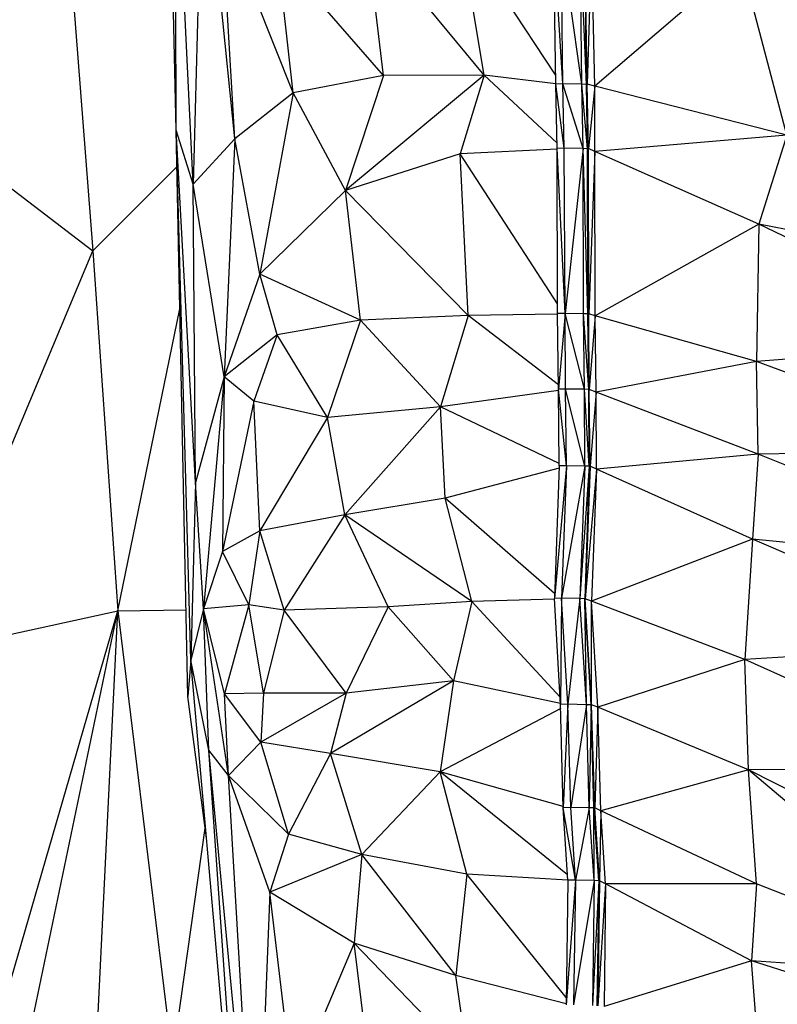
# Model space of a CAD drawing. Header units: millimetres. Extents: x 0 to 2209, y 0 to 979.
# Tile 23 of 27: x 1760 to 1924, y 219 to 432. Entities that reach past the tile are written whole.
import ezdxf

# ---------------------------------------------------------------- set-up
doc = ezdxf.new("R2010")
doc.units = ezdxf.units.MM
doc.header["$MEASUREMENT"] = 0
doc.layers.add('Crea2D$visibili$tangenti', color=7, linetype='Continuous', true_color=0x000000)

msp = doc.modelspace()

# ---------------------------------------------------------------- linework, layer by layer
at = {"layer": 'Crea2D$visibili$tangenti'}
for p, q in [((1766.84, 500.54), (1776.07, 382.04)), ((1794.1, 408.18), (1792.45, 478.99)), ((1794.1, 408.18), (1793.81, 477.47)), ((1797.78, 396.47), (1793.81, 477.47)), ((1799.81, 474.13), (1797.78, 396.47)), ((1806.79, 406.3), (1799.81, 474.13)), ((1806.79, 406.3), (1803.89, 455.11)), ((1819.4, 416.24), (1803.89, 455.11)), ((1860.69, 420.07), (1835.29, 450.78)), ((1838.97, 420.01), (1835.29, 450.78)), ((1860.69, 420.07), (1855.45, 451.53)), ((1876.17, 420.13), (1855.45, 451.53)), ((1877.74, 418.18), (1875.81, 449.6)), ((1876.19, 418.1), (1875.81, 449.6)), ((1877.74, 418.18), (1877.36, 449.64)), ((1881.82, 418.09), (1877.36, 449.64)), ((1882.88, 418.05), (1881.52, 449.57)), ((1881.82, 418.09), (1881.52, 449.57)), ((1882.88, 418.05), (1882.49, 449.54)), ((1882.98, 418.1), (1882.49, 449.54)), ((1882.98, 418.1), (1882.59, 448.89)), ((1883.95, 448.73), (1882.98, 418.1)), ((1884.63, 417.67), (1883.95, 448.73)), ((1819.4, 416.24), (1816, 446.38)), ((1838.97, 420.01), (1816, 446.38)), ((1916.22, 444.82), (1884.63, 417.67)), ((1926.21, 407.08), (1916.22, 444.82)), ((1838.97, 420.01), (1819.4, 416.24)), ((1860.69, 420.07), (1830.74, 395.14)), ((1838.97, 420.01), (1830.74, 395.14)), ((1860.69, 420.07), (1838.97, 420.01)), ((1860.69, 420.07), (1855.55, 403.04)), ((1876.19, 418.19), (1860.69, 420.07)), ((1876.46, 405.39), (1860.69, 420.07)), ((1876.19, 418.19), (1876.19, 418.1)), ((1877.74, 418.18), (1876.19, 418.1)), ((1878.04, 404.26), (1876.19, 418.1)), ((1876.49, 404.21), (1876.19, 418.1)), ((1882.11, 404.18), (1877.74, 418.18)), ((1881.82, 418.09), (1877.74, 418.18)), ((1878.04, 404.26), (1877.74, 418.18)), ((1882.88, 418.05), (1881.82, 418.09)), ((1883.08, 404.13), (1881.82, 418.09)), ((1882.11, 404.18), (1881.82, 418.09)), ((1882.98, 418.1), (1882.88, 418.05)), ((1883.27, 404.16), (1882.88, 418.05)), ((1883.08, 404.13), (1882.88, 418.05)), ((1883.27, 404.16), (1882.98, 418.1)), ((1884.63, 417.67), (1882.98, 418.1)), ((1884.63, 417.67), (1883.27, 404.16)), ((1926.21, 407.08), (1884.63, 417.67)), ((1884.63, 403.52), (1884.63, 417.67)), ((1819.4, 416.24), (1806.79, 406.3)), ((1819.4, 416.24), (1812.22, 377.03)), ((1830.74, 395.14), (1819.4, 416.24)), ((1740.71, 409.12), (1776.07, 382.04)), ((1796.62, 285.66), (1794.1, 408.18)), ((1798.26, 331.92), (1794.1, 408.18)), ((1797.29, 293.51), (1794.1, 408.18)), ((1797.78, 396.47), (1794.1, 408.18)), ((1926.21, 407.08), (1884.63, 403.52)), ((1926.21, 407.08), (1920.11, 387.83)), ((1806.79, 406.3), (1797.78, 396.47)), ((1806.79, 406.3), (1804.47, 354.82)), ((1812.22, 377.03), (1806.79, 406.3)), ((1855.55, 403.04), (1830.74, 395.14)), ((1876.49, 404.04), (1855.55, 403.04)), ((1876.57, 370.62), (1855.55, 403.04)), ((1857.29, 368.08), (1855.55, 403.04)), ((1878.04, 404.26), (1876.49, 404.21)), ((1878.23, 368.51), (1876.49, 404.21)), ((1876.58, 368.47), (1876.49, 404.21)), ((1878.23, 368.51), (1878.04, 404.26)), ((1882.11, 404.18), (1878.04, 404.26)), ((1882.11, 404.18), (1878.23, 368.51)), ((1883.17, 368.41), (1882.11, 404.18)), ((1882.2, 368.44), (1882.11, 404.18)), ((1883.08, 404.13), (1882.11, 404.18)), ((1883.27, 404.16), (1883.08, 404.13)), ((1883.36, 368.41), (1883.08, 404.13)), ((1883.17, 368.41), (1883.08, 404.13)), ((1883.36, 368.41), (1883.27, 404.16)), ((1884.63, 403.52), (1883.27, 404.16)), ((1884.63, 403.52), (1883.36, 368.41)), ((1920.11, 387.83), (1884.63, 403.52)), ((1884.72, 368.01), (1884.63, 403.52)), ((1776.07, 382.04), (1794.26, 400.22)), ((1804.47, 354.82), (1797.78, 396.47)), ((1798.26, 331.92), (1797.78, 396.47)), ((1830.74, 395.14), (1812.22, 377.03)), ((1857.29, 368.08), (1830.74, 395.14)), ((1833.93, 367.05), (1830.74, 395.14)), ((1920.11, 387.83), (1884.72, 368.01)), ((1920.11, 387.83), (1919.62, 358.09)), ((1974.58, 377.09), (1920.11, 387.83)), ((1973.13, 362.53), (1920.11, 387.83)), ((1739.61, 295.09), (1776.07, 382.04)), ((1776.07, 382.04), (1781.49, 304.17)), ((1812.22, 377.03), (1804.47, 354.82)), ((1815.9, 363.91), (1812.22, 377.03)), ((1833.93, 367.05), (1812.22, 377.03)), ((1781.49, 304.17), (1794.89, 369.51)), ((1878.23, 368.51), (1876.58, 368.47)), ((1876.78, 352.14), (1876.58, 368.47)), ((1878.23, 368.51), (1876.78, 352.14)), ((1878.33, 352.16), (1878.23, 368.51)), ((1882.4, 352.1), (1878.23, 368.51)), ((1882.2, 368.44), (1878.23, 368.51)), ((1833.93, 367.05), (1815.9, 363.91)), ((1833.93, 367.05), (1826.86, 346.04)), ((1857.29, 368.08), (1833.93, 367.05)), ((1851.28, 348.31), (1833.93, 367.05)), ((1857.29, 368.08), (1851.28, 348.31)), ((1876.58, 368.35), (1857.29, 368.08)), ((1876.77, 353.07), (1857.29, 368.08)), ((1883.36, 352.06), (1882.2, 368.44)), ((1883.17, 368.41), (1882.2, 368.44)), ((1882.4, 352.1), (1882.2, 368.44)), ((1883.36, 352.06), (1883.17, 368.41)), ((1883.47, 352.06), (1883.17, 368.41)), ((1883.36, 368.41), (1883.17, 368.41)), ((1884.72, 368.01), (1883.36, 368.41)), ((1883.47, 352.06), (1883.36, 368.41)), ((1884.72, 368.01), (1883.47, 352.06)), ((1919.62, 358.09), (1884.72, 368.01)), ((1884.92, 351.52), (1884.72, 368.01)), ((1815.9, 363.91), (1804.47, 354.82)), ((1815.9, 363.91), (1810.86, 349.56)), ((1826.86, 346.04), (1815.9, 363.91)), ((1973.13, 362.53), (1919.62, 358.09)), ((1919.62, 358.09), (1884.92, 351.52)), ((1920, 338.04), (1919.62, 358.09)), ((1971.77, 338.88), (1919.62, 358.09)), ((1804.47, 354.82), (1798.26, 331.92)), ((1804.47, 354.82), (1800.01, 304.65)), ((1804.47, 354.82), (1804.08, 317.01)), ((1810.86, 349.56), (1804.47, 354.82)), ((1876.78, 351.83), (1851.28, 348.31)), ((1878.33, 352.16), (1876.78, 352.14)), ((1878.52, 335.55), (1876.78, 352.14)), ((1876.97, 335.52), (1876.78, 352.14)), ((1882.49, 335.49), (1878.33, 352.16)), ((1878.52, 335.55), (1878.33, 352.16)), ((1882.4, 352.1), (1878.33, 352.16)), ((1883.36, 352.06), (1882.4, 352.1)), ((1883.47, 335.46), (1882.4, 352.1)), ((1882.49, 335.49), (1882.4, 352.1)), ((1883.66, 335.46), (1883.36, 352.06)), ((1883.47, 335.46), (1883.36, 352.06)), ((1883.47, 352.06), (1883.36, 352.06)), ((1884.92, 351.52), (1883.47, 352.06)), ((1883.66, 335.46), (1883.47, 352.06)), ((1884.92, 351.52), (1883.66, 335.46)), ((1920, 338.04), (1884.92, 351.52)), ((1885.01, 334.84), (1884.92, 351.52)), ((1810.86, 349.56), (1804.08, 317.01)), ((1812.22, 321.47), (1810.86, 349.56)), ((1826.86, 346.04), (1810.86, 349.56)), ((1851.28, 348.31), (1826.86, 346.04)), ((1851.28, 348.31), (1830.54, 324.98)), ((1876.96, 336.06), (1851.28, 348.31)), ((1852.25, 328.57), (1851.28, 348.31)), ((1826.86, 346.04), (1812.22, 321.47)), ((1830.54, 324.98), (1826.86, 346.04)), ((1971.77, 338.88), (1920, 338.04)), ((1920, 338.04), (1885.01, 334.84)), ((1920, 338.04), (1918.74, 319.69)), ((1981.75, 313.62), (1920, 338.04)), ((1876.95, 335.05), (1852.25, 328.57)), ((1878.52, 335.55), (1875.9, 306.86)), ((1876.97, 335.52), (1875.9, 306.86)), ((1878.52, 335.55), (1876.97, 335.52)), ((1878.52, 335.55), (1877.45, 306.89)), ((1882.49, 335.49), (1877.45, 306.89)), ((1882.49, 335.49), (1878.52, 335.55)), ((1882.49, 335.49), (1881.43, 306.82)), ((1883.47, 335.46), (1881.43, 306.82)), ((1883.47, 335.46), (1882.49, 335.49)), ((1883.47, 335.46), (1882.49, 306.79)), ((1883.66, 335.46), (1882.59, 306.8)), ((1883.47, 335.46), (1882.59, 306.8)), ((1885.01, 334.84), (1882.59, 306.8)), ((1883.66, 335.46), (1883.47, 335.46)), ((1885.01, 334.84), (1883.66, 335.46)), ((1885.01, 334.84), (1883.95, 306.3)), ((1918.74, 319.69), (1885.01, 334.84)), ((1798.26, 331.92), (1797.29, 293.51)), ((1800.01, 304.65), (1798.26, 331.92)), ((1852.25, 328.57), (1830.54, 324.98)), ((1875.94, 307.91), (1852.25, 328.57)), ((1858.07, 306.18), (1852.25, 328.57)), ((1830.54, 324.98), (1812.22, 321.47)), ((1830.54, 324.98), (1817.45, 304.34)), ((1858.07, 306.18), (1830.54, 324.98)), ((1839.94, 305.04), (1830.54, 324.98)), ((1812.22, 321.47), (1804.08, 317.01)), ((1812.22, 321.47), (1809.8, 305.48)), ((1817.45, 304.34), (1812.22, 321.47)), ((1918.74, 319.69), (1883.95, 306.3)), ((1918.74, 319.69), (1917.1, 293.65)), ((1981.75, 313.62), (1918.74, 319.69)), ((1971.57, 296.83), (1918.74, 319.69)), ((1804.08, 317.01), (1800.01, 304.65)), ((1809.8, 305.48), (1804.08, 317.01)), ((1875.91, 306.72), (1858.07, 306.18)), ((1877.45, 306.89), (1875.9, 306.86)), ((1877.26, 283.91), (1875.9, 306.86)), ((1877.45, 306.89), (1877.26, 283.91)), ((1878.81, 283.96), (1877.45, 306.89)), ((1881.43, 306.82), (1877.45, 306.89)), ((1881.43, 306.82), (1878.81, 283.96)), ((1882.88, 283.88), (1881.43, 306.82)), ((1882.49, 306.79), (1881.43, 306.82)), ((1882.59, 306.8), (1882.49, 306.79)), ((1882.88, 283.88), (1882.49, 306.79)), ((1883.95, 283.88), (1882.49, 306.79)), ((1883.85, 283.85), (1882.49, 306.79)), ((1883.95, 306.3), (1882.59, 306.8)), ((1883.95, 283.88), (1882.59, 306.8)), ((1800.01, 304.65), (1797.29, 293.51)), ((1809.8, 305.48), (1800.01, 304.65)), ((1801.17, 274.03), (1800.01, 304.65)), ((1805.44, 268.55), (1800.01, 304.65)), ((1804.56, 286.23), (1800.01, 304.65)), ((1809.8, 305.48), (1804.56, 286.23)), ((1812.99, 286.4), (1809.8, 305.48)), ((1817.45, 304.34), (1809.8, 305.48)), ((1839.94, 305.04), (1817.45, 304.34)), ((1839.94, 305.04), (1830.83, 286.35)), ((1858.07, 306.18), (1839.94, 305.04)), ((1854.09, 289.01), (1839.94, 305.04)), ((1858.07, 306.18), (1854.09, 289.01)), ((1877.16, 285.5), (1858.07, 306.18)), ((1917.1, 293.65), (1883.95, 306.3)), ((1885.31, 283.33), (1883.95, 306.3)), ((1883.95, 283.88), (1883.95, 306.3)), ((1739.61, 295.09), (1781.49, 304.17)), ((1750.87, 198.77), (1781.49, 304.17)), ((1761.69, 209.25), (1781.49, 304.17)), ((1775.05, 172.48), (1781.49, 304.17)), ((1781.49, 304.17), (1796.23, 304.43)), ((1781.49, 304.17), (1793.29, 206.88)), ((1817.45, 304.34), (1812.99, 286.4)), ((1830.83, 286.35), (1817.45, 304.34)), ((1971.57, 296.83), (1917.1, 293.65)), ((1797.29, 293.51), (1796.62, 285.66)), ((1801.17, 274.03), (1797.29, 293.51)), ((1809.8, 150.55), (1797.29, 293.51)), ((1917.1, 293.65), (1885.31, 283.33)), ((1917.87, 269.8), (1917.1, 293.65)), ((1969.34, 270.23), (1917.1, 293.65)), ((1854.09, 289.01), (1827.44, 273.3)), ((1854.09, 289.01), (1830.83, 286.35)), ((1854.09, 289.01), (1851.18, 269.39)), ((1877.25, 284.13), (1854.09, 289.01)), ((1800.66, 255.03), (1796.62, 285.66)), ((1812.99, 286.4), (1804.56, 286.23)), ((1812.41, 275.75), (1804.56, 286.23)), ((1805.44, 268.55), (1804.56, 286.23)), ((1812.99, 286.4), (1812.41, 275.75)), ((1830.83, 286.35), (1812.41, 275.75)), ((1830.83, 286.35), (1812.99, 286.4)), ((1830.83, 286.35), (1827.44, 273.3)), ((1878.81, 283.96), (1877.26, 283.91)), ((1877.84, 261.59), (1877.26, 283.91)), ((1878.81, 283.96), (1877.84, 261.59)), ((1882.88, 283.88), (1878.81, 283.96)), ((1879.49, 261.63), (1878.81, 283.96)), ((1882.88, 283.88), (1879.49, 261.63)), ((1883.85, 283.85), (1882.88, 283.88)), ((1883.47, 261.57), (1882.88, 283.88)), ((1883.85, 283.85), (1883.47, 261.57)), ((1883.95, 283.88), (1883.85, 283.85)), ((1884.43, 261.54), (1883.85, 283.85)), ((1885.31, 283.33), (1883.95, 283.88)), ((1884.43, 261.54), (1883.95, 283.88)), ((1884.63, 261.57), (1883.95, 283.88)), ((1885.31, 283.33), (1884.63, 261.57)), ((1917.87, 269.8), (1885.31, 283.33)), ((1885.99, 260.93), (1885.31, 283.33)), ((1877.28, 283.07), (1851.18, 269.39)), ((1812.41, 275.75), (1805.44, 268.55)), ((1827.44, 273.3), (1812.41, 275.75)), ((1818.42, 255.84), (1812.41, 275.75)), ((1809.8, 150.55), (1801.17, 274.03)), ((1811.35, 167.04), (1801.17, 274.03)), ((1805.44, 268.55), (1801.17, 274.03)), ((1827.44, 273.3), (1818.42, 255.84)), ((1851.18, 269.39), (1827.44, 273.3)), ((1834.22, 251.46), (1827.44, 273.3)), ((1814.36, 243.3), (1805.44, 268.55)), ((1818.42, 255.84), (1805.44, 268.55)), ((1811.35, 167.04), (1805.44, 268.55)), ((1851.18, 269.39), (1834.22, 251.46)), ((1877.83, 261.89), (1851.18, 269.39)), ((1878.74, 247.06), (1851.18, 269.39)), ((1857, 247.19), (1851.18, 269.39)), ((1917.87, 269.8), (1885.99, 260.93)), ((1969.34, 270.23), (1917.87, 269.8)), ((1919.62, 245.14), (1917.87, 269.8)), ((1971.28, 224.62), (1917.87, 269.8)), ((1971.09, 242.67), (1917.87, 269.8)), ((1879.49, 261.63), (1877.84, 261.59)), ((1880.46, 245.93), (1877.84, 261.59)), ((1878.81, 245.91), (1877.84, 261.59)), ((1883.47, 261.57), (1879.49, 261.63)), ((1880.46, 245.93), (1879.49, 261.63)), ((1883.47, 261.57), (1880.46, 245.93)), ((1884.43, 261.54), (1883.47, 261.57)), ((1884.53, 245.82), (1883.47, 261.57)), ((1884.63, 261.57), (1884.43, 261.54)), ((1885.69, 245.81), (1884.43, 261.54)), ((1884.53, 245.82), (1884.43, 261.54)), ((1885.5, 245.77), (1884.43, 261.54)), ((1885.69, 245.81), (1884.63, 261.57)), ((1885.99, 260.93), (1884.63, 261.57)), ((1885.99, 260.93), (1885.69, 245.81)), ((1919.62, 245.14), (1885.99, 260.93)), ((1886.95, 245.11), (1885.99, 260.93)), ((1793.29, 206.88), (1800.38, 257.14)), ((1818.42, 255.84), (1814.36, 243.3)), ((1834.22, 251.46), (1818.42, 255.84)), ((1834.22, 251.46), (1814.36, 243.3)), ((1834.22, 251.46), (1832.57, 232.33)), ((1854.58, 225.29), (1834.22, 251.46)), ((1857, 247.19), (1834.22, 251.46)), ((1857, 247.19), (1854.58, 225.29)), ((1878.45, 220.51), (1857, 247.19)), ((1878.81, 245.91), (1857, 247.19)), ((1880.46, 245.93), (1878.43, 218.94)), ((1878.81, 245.91), (1878.43, 218.94)), ((1880.46, 245.93), (1878.81, 245.91)), ((1880.46, 245.93), (1880.07, 218.94)), ((1884.53, 245.82), (1880.07, 218.94)), ((1884.53, 245.82), (1880.46, 245.93)), ((1884.53, 245.82), (1884.14, 218.8)), ((1885.5, 245.77), (1884.14, 218.8)), ((1885.5, 245.77), (1884.53, 245.82)), ((1885.5, 245.77), (1885.11, 218.75)), ((1885.69, 245.81), (1885.31, 218.73)), ((1885.5, 245.77), (1885.31, 218.73)), ((1886.95, 245.11), (1885.31, 218.73)), ((1885.69, 245.81), (1885.5, 245.77)), ((1886.95, 245.11), (1885.69, 245.81)), ((1886.95, 245.11), (1886.66, 218.56)), ((1919.62, 245.14), (1886.95, 245.11)), ((1918.55, 228.49), (1886.95, 245.11)), ((1919.62, 245.14), (1918.55, 228.49)), ((1971.28, 224.62), (1919.62, 245.14)), ((1814.36, 243.3), (1811.35, 167.04)), ((1832.57, 232.33), (1814.36, 243.3)), ((1819.4, 201.11), (1814.36, 243.3)), ((1832.57, 232.33), (1819.4, 201.11)), ((1854.58, 225.29), (1832.57, 232.33)), ((1857.29, 206.72), (1832.57, 232.33)), ((1835.68, 207.54), (1832.57, 232.33)), ((1918.55, 228.49), (1886.66, 218.56)), ((1971.28, 224.62), (1918.55, 228.49)), ((1954.81, 216.97), (1918.55, 228.49)), ((1919.62, 214.38), (1918.55, 228.49)), ((1878.43, 219.2), (1854.58, 225.29)), ((1857.29, 206.72), (1854.58, 225.29))]:
    msp.add_line(p, q, dxfattribs=at)

doc.saveas('drawing.dxf')
